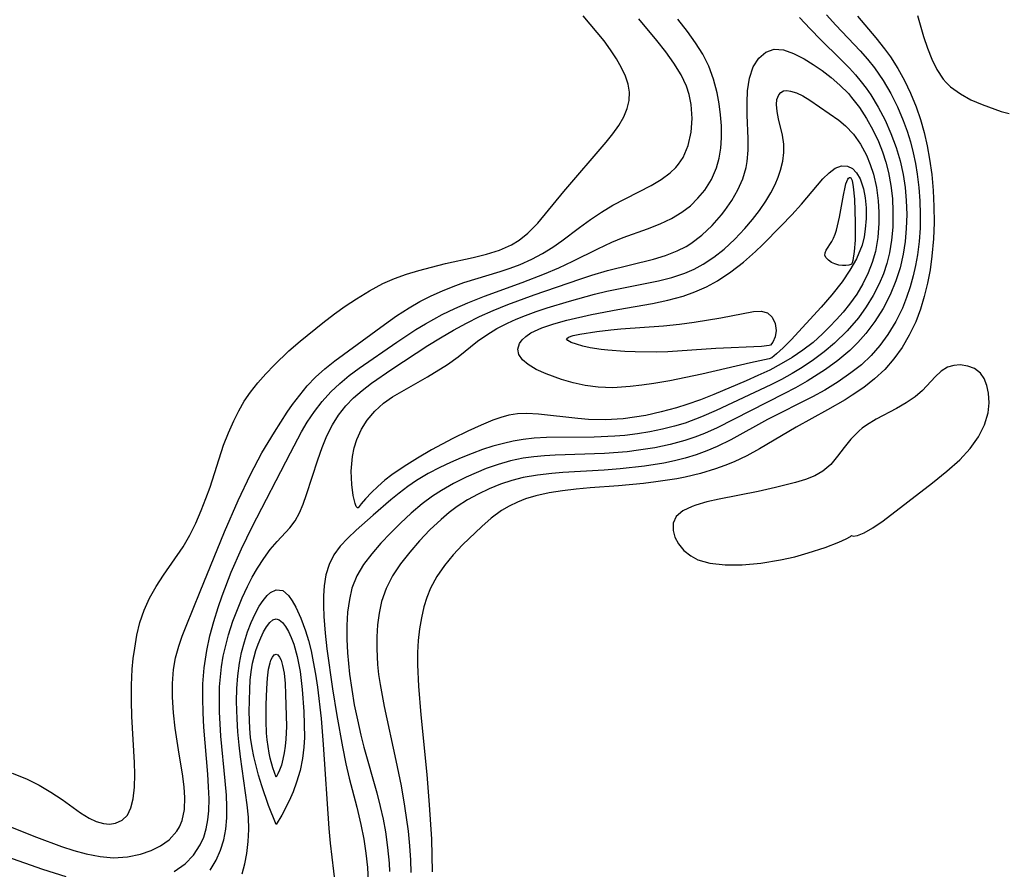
# Model space of a CAD drawing. Header units: inches. Extents: x 1073367 to 1082519, y 1569854 to 1574957.
# Tile 27 of 256: x 1074207 to 1074327, y 1573109 to 1573212. Entities that reach past the tile are written whole.
import ezdxf

# ---------------------------------------------------------------- set-up
doc = ezdxf.new("R2010")
doc.units = ezdxf.units.IN
doc.header["$MEASUREMENT"] = 0
doc.layers.add('CGG_CurvaNivelLidar_v1', color=7, linetype='Continuous', lineweight=30, true_color=0x008008)

msp = doc.modelspace()

# ---------------------------------------------------------------- linework, layer by layer
at = {"layer": 'CGG_CurvaNivelLidar_v1'}
for points in [[(1074305.4801, 1573212.7106, 64), (1074306.6045, 1573211.4644, 64), (1074309.5712, 1573208.3372, 64), (1074310.471, 1573207.3202, 64), (1074311.3211, 1573206.2661, 64), (1074312.3784, 1573204.7459, 64), (1074313.3198, 1573203.1456, 64), (1074314.1208, 1573201.5454, 64), (1074314.8169, 1573199.8912, 64), (1074315.2751, 1573198.5895, 64), (1074315.6737, 1573197.2642, 64), (1074316.0189, 1573195.9205, 64), (1074316.2963, 1573194.6447, 64), (1074316.5227, 1573193.3574, 64), (1074316.7262, 1573191.7219, 64), (1074316.8452, 1573190.0776, 64), (1074316.8875, 1573188.4288, 64), (1074316.8551, 1573186.7815, 64), (1074316.7442, 1573185.1418, 64), (1074316.5457, 1573183.5257, 64), (1074316.314, 1573182.2401, 64), (1074316.024, 1573180.97, 64), (1074315.657, 1573179.636, 64), (1074315.2259, 1573178.3282, 64), (1074314.721, 1573177.0545, 64), (1074313.9048, 1573175.3951, 64), (1074312.9489, 1573173.8211, 64), (1074311.9787, 1573172.4918, 64), (1074310.8944, 1573171.2595, 64), (1074309.7153, 1573170.1609, 64), (1074308.4433, 1573169.1504, 64), (1074306.8854, 1573168.0645, 64), (1074305.2542, 1573167.0649, 64), (1074303.7567, 1573166.2495, 64), (1074298.2771, 1573163.4844, 64), (1074293.8205, 1573161.029, 64), (1074292.1791, 1573160.2107, 64), (1074290.9027, 1573159.6656, 64), (1074289.5964, 1573159.1883, 64), (1074288.2633, 1573158.7785, 64), (1074286.9813, 1573158.4535, 64), (1074285.6814, 1573158.1819, 64), (1074283.3429, 1573157.8094, 64), (1074280.3695, 1573157.4881, 64), (1074278.4174, 1573157.3424, 64), (1074273.3834, 1573157.0498, 64), (1074272.0717, 1573156.9386, 64), (1074270.3046, 1573156.7325, 64), (1074268.5688, 1573156.4246, 64), (1074267.176, 1573156.0676, 64), (1074265.8137, 1573155.6193, 64), (1074264.4301, 1573155.0639, 64), (1074263.087, 1573154.4239, 64), (1074261.7913, 1573153.7012, 64), (1074260.553, 1573152.8929, 64), (1074259.5771, 1573152.1591, 64), (1074258.5715, 1573151.3217, 64), (1074257.2283, 1573150.0608, 64), (1074255.9611, 1573148.7257, 64), (1074254.7657, 1573147.3413, 64), (1074253.6615, 1573145.9328, 64), (1074252.6809, 1573144.4723, 64), (1074251.8841, 1573142.9321, 64), (1074251.3323, 1573141.3244, 64), (1074251.0304, 1573139.9362, 64), (1074250.8429, 1573138.5064, 64), (1074250.7521, 1573137.0461, 64), (1074250.7462, 1573135.564, 64), (1074250.8518, 1573133.6707, 64), (1074250.9843, 1573132.4634, 64), (1074251.1606, 1573131.2532, 64), (1074251.663, 1573128.5666, 64), (1074253.0743, 1573122.0049, 64), (1074253.7038, 1573118.9101, 64), (1074254.133, 1573116.447, 64), (1074254.5594, 1573113.3905, 64), (1074254.7332, 1573111.6327, 64), (1074254.8483, 1573109.8748, 64), (1074254.8961, 1573108.388, 64)], [(1074202.7128, 1573115.2947, 64), (1074209.3745, 1573112.6525, 64), (1074212.3981, 1573111.5222, 64), (1074213.9022, 1573111.032, 64), (1074215.3988, 1573110.6244, 64), (1074217.0819, 1573110.2992, 64), (1074218.7378, 1573110.1614, 64), (1074220.4116, 1573110.2572, 64), (1074222.0078, 1573110.5817, 64), (1074223.2897, 1573111.0292, 64), (1074224.4605, 1573111.6213, 64), (1074225.4869, 1573112.3543, 64), (1074226.4363, 1573113.3856, 64), (1074226.754, 1573113.9078, 64), (1074227.0844, 1573114.7049, 64), (1074227.3595, 1573116.0345, 64), (1074227.4134, 1573117.4752, 64), (1074227.3215, 1573118.7636, 64), (1074227.1449, 1573120.0965, 64), (1074226.6201, 1573123.3127, 64), (1074226.2353, 1573125.9169, 64), (1074226.018, 1573127.8018, 64), (1074225.8905, 1573129.6846, 64), (1074225.8885, 1573131.3788, 64), (1074226.0252, 1573133.0518, 64), (1074226.282, 1573134.5034, 64), (1074226.6606, 1573135.9259, 64), (1074227.0802, 1573137.1456, 64), (1074227.5554, 1573138.3532, 64), (1074229.2813, 1573142.5411, 64), (1074232.2159, 1573149.8153, 64), (1074233.8941, 1573153.6241, 64), (1074235.3818, 1573156.7972, 64), (1074236.7882, 1573159.4177, 64), (1074238.2979, 1573161.9637, 64), (1074239.8451, 1573164.3677, 64), (1074240.5006, 1573165.3017, 64), (1074241.3777, 1573166.4693, 64), (1074242.303, 1573167.5845, 64), (1074243.2931, 1573168.6305, 64), (1074244.4358, 1573169.6608, 64), (1074245.644, 1573170.6285, 64), (1074251.6931, 1573175.0625, 64), (1074253.1649, 1573176.109, 64), (1074254.6763, 1573177.0931, 64), (1074255.9957, 1573177.8476, 64), (1074257.3542, 1573178.5351, 64), (1074258.7447, 1573179.1602, 64), (1074260.0369, 1573179.6779, 64), (1074261.3471, 1573180.1449, 64), (1074265.7626, 1573181.4948, 64), (1074266.9866, 1573181.9071, 64), (1074268.1897, 1573182.3631, 64), (1074269.6058, 1573182.9867, 64), (1074270.9247, 1573183.6767, 64), (1074272.1867, 1573184.4507, 64), (1074273.2862, 1573185.2221, 64), (1074275.4301, 1573186.8469, 64), (1074276.7494, 1573187.8061, 64), (1074278.1032, 1573188.7149, 64), (1074279.4918, 1573189.5527, 64), (1074284.1395, 1573191.9625, 64), (1074285.3595, 1573192.6927, 64), (1074286.4577, 1573193.5054, 64), (1074287.1234, 1573194.141, 64), (1074287.482, 1573194.566, 64), (1074288.0167, 1573195.3808, 64), (1074288.6419, 1573196.8452, 64), (1074289.0099, 1573198.4394, 64), (1074289.1372, 1573200.1096, 64), (1074289.0166, 1573201.8087, 64), (1074288.7609, 1573203.032, 64), (1074288.4299, 1573204.0471, 64), (1074287.7803, 1573205.4369, 64), (1074286.917, 1573206.8437, 64), (1074285.9233, 1573208.2223, 64), (1074284.8483, 1573209.5924, 64), (1074282.6573, 1573212.2447, 64)], [(1074206.3938, 1573120.4539, 64.5), (1074208.1315, 1573119.7675, 64.5), (1074209.6654, 1573119.0017, 64.5), (1074211.115, 1573118.1458, 64.5), (1074212.4716, 1573117.2351, 64.5), (1074214.6905, 1573115.6256, 64.5), (1074215.7518, 1573114.969, 64.5), (1074216.6319, 1573114.5675, 64.5), (1074217.4968, 1573114.3231, 64.5), (1074218.2475, 1573114.2561, 64.5), (1074218.9766, 1573114.3564, 64.5), (1074219.7805, 1573114.7214, 64.5), (1074220.4122, 1573115.3393, 64.5), (1074220.8494, 1573116.2388, 64.5), (1074221.1095, 1573117.3499, 64.5), (1074221.2593, 1573118.7454, 64.5), (1074221.3017, 1573120.2823, 64.5), (1074221.267, 1573121.7399, 64.5), (1074220.9724, 1573127.3422, 64.5), (1074220.9181, 1573129.2523, 64.5), (1074220.9194, 1573131.1598, 64.5), (1074221.0049, 1573133.0957, 64.5), (1074221.1289, 1573134.3973, 64.5), (1074221.3006, 1573135.6817, 64.5), (1074221.5768, 1573137.2662, 64.5), (1074221.9437, 1573138.806, 64.5), (1074222.4377, 1573140.2858, 64.5), (1074223.115, 1573141.752, 64.5), (1074223.9188, 1573143.1579, 64.5), (1074224.8071, 1573144.5333, 64.5), (1074227.1892, 1573147.9825, 64.5), (1074228.0032, 1573149.3978, 64.5), (1074228.734, 1573150.8837, 64.5), (1074229.4025, 1573152.4206, 64.5), (1074229.9753, 1573153.872, 64.5), (1074230.472, 1573155.2655, 64.5), (1074232.1226, 1573160.3725, 64.5), (1074232.7033, 1573161.8619, 64.5), (1074233.3543, 1573163.3152, 64.5), (1074233.9677, 1573164.5295, 64.5), (1074234.6393, 1573165.7016, 64.5), (1074235.3821, 1573166.8191, 64.5), (1074236.2776, 1573167.9603, 64.5), (1074237.2438, 1573169.0443, 64.5), (1074238.2524, 1573170.0927, 64.5), (1074240.0679, 1573171.8483, 64.5), (1074241.4326, 1573173.0114, 64.5), (1074244.1984, 1573175.2566, 64.5), (1074245.5931, 1573176.3406, 64.5), (1074246.9289, 1573177.2786, 64.5), (1074248.2961, 1573178.1716, 64.5), (1074249.8777, 1573179.1515, 64.5), (1074251.5123, 1573180.0349, 64.5), (1074252.9247, 1573180.648, 64.5), (1074254.3875, 1573181.1708, 64.5), (1074255.8846, 1573181.6272, 64.5), (1074257.4015, 1573182.0373, 64.5), (1074259.1297, 1573182.4617, 64.5), (1074262.4895, 1573183.2005, 64.5), (1074264.1171, 1573183.607, 64.5), (1074265.6757, 1573184.1037, 64.5), (1074267.1338, 1573184.7471, 64.5), (1074268.0736, 1573185.3157, 64.5), (1074269.1282, 1573186.1582, 64.5), (1074270.3313, 1573187.3933, 64.5), (1074273.503, 1573191.2407, 64.5), (1074278.6809, 1573197.2421, 64.5), (1074279.4918, 1573198.2564, 64.5), (1074280.2133, 1573199.2793, 64.5), (1074280.8092, 1573200.3191, 64.5), (1074281.219, 1573201.3129, 64.5), (1074281.4609, 1573202.3181, 64.5), (1074281.5079, 1573203.3244, 64.5), (1074281.3461, 1573204.3047, 64.5), (1074281.0119, 1573205.2834, 64.5), (1074280.5468, 1573206.2684, 64.5), (1074279.9244, 1573207.3624, 64.5), (1074279.2063, 1573208.4619, 64.5), (1074278.4049, 1573209.5553, 64.5), (1074277.5822, 1573210.5765, 64.5), (1074275.8539, 1573212.5988, 64.5)], [(1074226.0858, 1573108.5102, 63.5), (1074227.4277, 1573109.438, 63.5), (1074228.4645, 1573110.4949, 63.5), (1074229.2815, 1573111.7269, 63.5), (1074229.7076, 1573112.6801, 63.5), (1074230.0146, 1573113.6967, 63.5), (1074230.208, 1573114.7657, 63.5), (1074230.3098, 1573115.8776, 63.5), (1074230.3427, 1573117.3188, 63.5), (1074230.2989, 1573118.8014, 63.5), (1074230.203, 1573120.314, 63.5), (1074229.7287, 1573126.0564, 63.5), (1074229.6295, 1573127.8126, 63.5), (1074229.5808, 1573129.5665, 63.5), (1074229.6024, 1573131.3133, 63.5), (1074229.7406, 1573133.2581, 63.5), (1074230.0636, 1573135.3881, 63.5), (1074230.4495, 1573137.1516, 63.5), (1074230.9193, 1573138.8998, 63.5), (1074231.4591, 1573140.6328, 63.5), (1074231.9507, 1573142.0512, 63.5), (1074233.0541, 1573144.9026, 63.5), (1074234.3036, 1573147.7506, 63.5), (1074235.6121, 1573150.416, 63.5), (1074240.2485, 1573159.4354, 63.5), (1074241.6068, 1573161.9829, 63.5), (1074242.2883, 1573163.1466, 63.5), (1074243.162, 1573164.4563, 63.5), (1074244.1224, 1573165.6984, 63.5), (1074245.1726, 1573166.8628, 63.5), (1074246.2532, 1573167.8871, 63.5), (1074247.4018, 1573168.8462, 63.5), (1074248.602, 1573169.7543, 63.5), (1074253.1828, 1573172.8916, 63.5), (1074255.5086, 1573174.4222, 63.5), (1074256.6798, 1573175.1424, 63.5), (1074258.7159, 1573176.2565, 63.5), (1074260.2613, 1573177.0051, 63.5), (1074261.8366, 1573177.6997, 63.5), (1074263.8568, 1573178.503, 63.5), (1074268.441, 1573180.1521, 63.5), (1074271.1805, 1573181.2053, 63.5), (1074272.9086, 1573181.9517, 63.5), (1074274.6026, 1573182.7423, 63.5), (1074277.6488, 1573184.2623, 63.5), (1074279.3425, 1573185.0521, 63.5), (1074280.7328, 1573185.6163, 63.5), (1074283.6992, 1573186.704, 63.5), (1074285.226, 1573187.3036, 63.5), (1074286.6047, 1573187.947, 63.5), (1074287.887, 1573188.7071, 63.5), (1074288.9147, 1573189.5031, 63.5), (1074289.8384, 1573190.4047, 63.5), (1074290.6548, 1573191.3948, 63.5), (1074291.487, 1573192.7006, 63.5), (1074292.1067, 1573194.1109, 63.5), (1074292.4196, 1573195.2854, 63.5), (1074292.6032, 1573196.5095, 63.5), (1074292.6861, 1573197.7706, 63.5), (1074292.6818, 1573199.239, 63.5), (1074292.5893, 1573200.5689, 63.5), (1074292.4169, 1573201.9027, 63.5), (1074292.1675, 1573203.2302, 63.5), (1074291.7342, 1573204.8868, 63.5), (1074291.1401, 1573206.4934, 63.5), (1074290.4091, 1573207.9421, 63.5), (1074289.54, 1573209.3387, 63.5), (1074288.5687, 1573210.6956, 63.5), (1074287.3855, 1573212.1963, 63.5)], [(1074302.2067, 1573212.3955, 63.5), (1074303.4828, 1573211.0287, 63.5), (1074304.7932, 1573209.6935, 63.5), (1074307.1385, 1573207.3949, 63.5), (1074308.2785, 1573206.2263, 63.5), (1074309.0053, 1573205.425, 63.5), (1074309.6965, 1573204.5961, 63.5), (1074310.2892, 1573203.8118, 63.5), (1074310.8471, 1573203.0018, 63.5), (1074311.7713, 1573201.4867, 63.5), (1074312.5957, 1573199.9102, 63.5), (1074313.318, 1573198.281, 63.5), (1074313.9436, 1573196.5682, 63.5), (1074314.4179, 1573194.9527, 63.5), (1074314.7856, 1573193.3096, 63.5), (1074315.0266, 1573191.7368, 63.5), (1074315.1715, 1573190.1511, 63.5), (1074315.228, 1573188.438, 63.5), (1074315.1838, 1573186.7274, 63.5), (1074315.0478, 1573185.1513, 63.5), (1074314.8072, 1573183.5934, 63.5), (1074314.4178, 1573181.9514, 63.5), (1074313.901, 1573180.347, 63.5), (1074313.2114, 1573178.6742, 63.5), (1074312.3542, 1573177.0141, 63.5), (1074311.3633, 1573175.4323, 63.5), (1074310.2462, 1573173.9409, 63.5), (1074309.2999, 1573172.8699, 63.5), (1074308.2948, 1573171.8931, 63.5), (1074306.8634, 1573170.6861, 63.5), (1074305.3447, 1573169.5674, 63.5), (1074303.1356, 1573168.1623, 63.5), (1074301.715, 1573167.3617, 63.5), (1074300.2704, 1573166.5971, 63.5), (1074292.1699, 1573162.4923, 63.5), (1074290.6432, 1573161.7967, 63.5), (1074289.4618, 1573161.3344, 63.5), (1074288.2567, 1573160.9316, 63.5), (1074286.4427, 1573160.4428, 63.5), (1074284.594, 1573160.0577, 63.5), (1074282.602, 1573159.7412, 63.5), (1074281.2241, 1573159.5751, 63.5), (1074278.4503, 1573159.354, 63.5), (1074272.4799, 1573159.1582, 63.5), (1074271.161, 1573159.0803, 63.5), (1074269.852, 1573158.9551, 63.5), (1074268.5565, 1573158.766, 63.5), (1074267.0387, 1573158.4414, 63.5), (1074265.5445, 1573158.0189, 63.5), (1074264.0746, 1573157.5126, 63.5), (1074262.8342, 1573157.0186, 63.5), (1074261.6151, 1573156.4746, 63.5), (1074260.0922, 1573155.7099, 63.5), (1074258.6191, 1573154.8661, 63.5), (1074257.5314, 1573154.1588, 63.5), (1074256.2701, 1573153.2176, 63.5), (1074254.9304, 1573152.0843, 63.5), (1074253.6494, 1573150.8931, 63.5), (1074252.4197, 1573149.669, 63.5), (1074251.2386, 1573148.4232, 63.5), (1074250.1371, 1573147.1585, 63.5), (1074249.1528, 1573145.8649, 63.5), (1074248.312, 1573144.4623, 63.5), (1074247.7359, 1573142.9649, 63.5), (1074247.4198, 1573141.5817, 63.5), (1074247.2134, 1573140.0286, 63.5), (1074247.1141, 1573138.4203, 63.5), (1074247.106, 1573136.7723, 63.5), (1074247.1804, 1573135.0968, 63.5), (1074247.4366, 1573132.4985, 63.5), (1074247.7011, 1573130.6453, 63.5), (1074248.0234, 1573128.7881, 63.5), (1074248.3978, 1573126.9318, 63.5), (1074248.8234, 1573125.0807, 63.5), (1074249.1954, 1573123.6251, 63.5), (1074250.754, 1573118.0656, 63.5), (1074251.1813, 1573116.3891, 63.5), (1074251.5182, 1573114.8587, 63.5), (1074251.8009, 1573113.3215, 63.5), (1074252.0723, 1573111.4052, 63.5), (1074252.2558, 1573109.4875, 63.5), (1074252.3152, 1573108.4884, 63.5)], [(1074309.2279, 1573212.5725, 64.5), (1074311.4656, 1573209.9332, 64.5), (1074312.5476, 1573208.5897, 64.5), (1074313.2642, 1573207.6028, 64.5), (1074314.1592, 1573206.1982, 64.5), (1074314.9704, 1573204.7312, 64.5), (1074315.699, 1573203.2109, 64.5), (1074316.3872, 1573201.5152, 64.5), (1074316.9039, 1573199.9729, 64.5), (1074317.3427, 1573198.398, 64.5), (1074317.7122, 1573196.7977, 64.5), (1074318.0158, 1573195.1775, 64.5), (1074318.2785, 1573193.3201, 64.5), (1074318.4553, 1573191.3675, 64.5), (1074318.5442, 1573189.4052, 64.5), (1074318.5534, 1573187.44, 64.5), (1074318.4817, 1573185.4787, 64.5), (1074318.2984, 1573183.3487, 64.5), (1074318.0676, 1573181.7012, 64.5), (1074317.7607, 1573180.074, 64.5), (1074317.3757, 1573178.4738, 64.5), (1074316.9049, 1573176.9097, 64.5), (1074316.3341, 1573175.3932, 64.5), (1074315.5478, 1573173.7433, 64.5), (1074314.675, 1573172.2555, 64.5), (1074313.6818, 1573170.8576, 64.5), (1074312.5596, 1573169.5701, 64.5), (1074311.3293, 1573168.4326, 64.5), (1074309.9959, 1573167.3954, 64.5), (1074308.5899, 1573166.4329, 64.5), (1074307.7479, 1573165.8995, 64.5), (1074305.6143, 1573164.6637, 64.5), (1074301.7674, 1573162.5522, 64.5), (1074297.3106, 1573159.9123, 64.5), (1074295.7928, 1573159.0738, 64.5), (1074294.2334, 1573158.3237, 64.5), (1074293.1177, 1573157.877, 64.5), (1074291.9761, 1573157.4801, 64.5), (1074290.1577, 1573156.9349, 64.5), (1074288.2973, 1573156.4805, 64.5), (1074287.2682, 1573156.2751, 64.5), (1074284.7251, 1573155.8847, 64.5), (1074283.2092, 1573155.7105, 64.5), (1074280.1605, 1573155.4351, 64.5), (1074276.7302, 1573155.1688, 64.5), (1074275.0322, 1573155.0143, 64.5), (1074273.3567, 1573154.8173, 64.5), (1074271.7144, 1573154.5566, 64.5), (1074270.1188, 1573154.2065, 64.5), (1074268.8586, 1573153.8296, 64.5), (1074267.8646, 1573153.4421, 64.5), (1074266.8712, 1573152.9605, 64.5), (1074265.9264, 1573152.4005, 64.5), (1074264.6891, 1573151.4934, 64.5), (1074263.5219, 1573150.4814, 64.5), (1074261.202, 1573148.2266, 64.5), (1074260.056, 1573147.0036, 64.5), (1074258.9941, 1573145.7186, 64.5), (1074258.0693, 1573144.3704, 64.5), (1074257.3026, 1573142.9525, 64.5), (1074256.8552, 1573141.8484, 64.5), (1074256.4982, 1573140.6993, 64.5), (1074256.1878, 1573139.3696, 64.5), (1074255.96, 1573138.0048, 64.5), (1074255.8066, 1573136.6131, 64.5), (1074255.7205, 1573135.1409, 64.5), (1074255.7046, 1573133.6529, 64.5), (1074255.8169, 1573131.0389, 64.5), (1074256.1083, 1573127.5353, 64.5), (1074256.8656, 1573120.2805, 64.5), (1074257.1493, 1573116.6197, 64.5), (1074257.3963, 1573112.4208, 64.5), (1074257.4971, 1573108.4358, 64.5)], [(1074316.5459, 1573212.6468, 65), (1074317.2937, 1573210.073, 65), (1074317.7527, 1573208.69, 65), (1074318.2801, 1573207.3398, 65), (1074318.906, 1573206.0641, 65), (1074319.6678, 1573204.9104, 65), (1074320.0317, 1573204.4823, 65), (1074320.5752, 1573203.9546, 65), (1074321.7572, 1573203.0963, 65), (1074323.0533, 1573202.4023, 65), (1074324.3965, 1573201.824, 65), (1074326.7303, 1573200.9784, 65), (1074327.7127, 1573200.7249, 65)], [(1074230.5023, 1573108.6695, 63), (1074231.2234, 1573109.8846, 63), (1074231.7533, 1573111.0882, 63), (1074232.1458, 1573112.3495, 63), (1074232.4002, 1573113.6567, 63), (1074232.5184, 1573115.0012, 63), (1074232.5293, 1573116.3752, 63), (1074232.4655, 1573117.7731, 63), (1074232.3228, 1573119.5254, 63), (1074231.7892, 1573124.9421, 63), (1074231.625, 1573127.9155, 63), (1074231.6025, 1573129.4452, 63), (1074231.6391, 1573130.9675, 63), (1074231.7216, 1573132.1765, 63), (1074231.8598, 1573133.3755, 63), (1074232.0853, 1573134.6943, 63), (1074232.378, 1573135.9969, 63), (1074232.7273, 1573137.2825, 63), (1074233.2558, 1573138.931, 63), (1074233.7924, 1573140.3779, 63), (1074234.3802, 1573141.7879, 63), (1074235.0139, 1573143.1536, 63), (1074235.6079, 1573144.3108, 63), (1074236.2375, 1573145.416, 63), (1074236.9973, 1573146.5956, 63), (1074237.7941, 1573147.6819, 63), (1074238.6163, 1573148.6597, 63), (1074240.168, 1573150.2985, 63), (1074240.8367, 1573151.1598, 63), (1074241.3688, 1573152.1215, 63), (1074241.8112, 1573153.1923, 63), (1074242.2089, 1573154.3463, 63), (1074243.5667, 1573158.579, 63), (1074244.1014, 1573160.0921, 63), (1074244.6745, 1573161.488, 63), (1074245.3526, 1573162.8335, 63), (1074246.1126, 1573164.0265, 63), (1074246.995, 1573165.14, 63), (1074247.9397, 1573166.1148, 63), (1074248.9722, 1573167.0207, 63), (1074250.1267, 1573167.9101, 63), (1074252.5745, 1573169.5983, 63), (1074256.9627, 1573172.477, 63), (1074258.5225, 1573173.4399, 63), (1074260.0766, 1573174.3452, 63), (1074261.6569, 1573175.2069, 63), (1074263.2639, 1573176.0176, 63), (1074264.9003, 1573176.7662, 63), (1074266.7039, 1573177.4974, 63), (1074269.885, 1573178.6482, 63), (1074275.4735, 1573180.5827, 63), (1074276.915, 1573181.0534, 63), (1074278.8366, 1573181.6165, 63), (1074284.4101, 1573183.0012, 63), (1074285.8862, 1573183.4537, 63), (1074287.2997, 1573184.0037, 63), (1074288.3864, 1573184.552, 63), (1074288.949, 1573184.8948, 63), (1074290.3188, 1573185.9166, 63), (1074291.5685, 1573187.0921, 63), (1074292.7036, 1573188.384, 63), (1074293.1108, 1573188.9081, 63), (1074293.9654, 1573190.1424, 63), (1074294.704, 1573191.4307, 63), (1074295.2983, 1573192.7701, 63), (1074295.7119, 1573194.1602, 63), (1074295.84, 1573194.8795, 63), (1074295.9543, 1573196.2726, 63), (1074295.9514, 1573197.6892, 63), (1074295.8231, 1573200.5381, 63), (1074295.8035, 1573202.0418, 63), (1074295.8754, 1573203.4913, 63), (1074296.1142, 1573205.0321, 63), (1074296.5654, 1573206.3841, 63), (1074297.2396, 1573207.4414, 63), (1074298.108, 1573208.1885, 63), (1074299.1235, 1573208.5506, 63), (1074300.2541, 1573208.4688, 63), (1074301.475, 1573208.0339, 63), (1074302.772, 1573207.3568, 63), (1074303.8562, 1573206.6956, 63), (1074304.958, 1573205.9458, 63), (1074306.0524, 1573205.1103, 63), (1074307.114, 1573204.186, 63), (1074308.139, 1573203.1401, 63), (1074308.534, 1573202.6837, 63), (1074309.4847, 1573201.4483, 63), (1074310.3504, 1573200.1312, 63), (1074311.128, 1573198.747, 63), (1074311.8083, 1573197.3054, 63), (1074312.2882, 1573196.0773, 63), (1074312.6925, 1573194.8207, 63), (1074313.0186, 1573193.5412, 63), (1074313.3045, 1573191.9754, 63), (1074313.4834, 1573190.3935, 63), (1074313.5637, 1573188.8055, 63), (1074313.5312, 1573186.8962, 63), (1074313.3904, 1573185.3275, 63), (1074313.1322, 1573183.783, 63), (1074312.8071, 1573182.4905, 63), (1074312.3885, 1573181.2277, 63), (1074311.8795, 1573179.9999, 63), (1074311.145, 1573178.565, 63), (1074310.2982, 1573177.1901, 63), (1074309.3533, 1573175.8776, 63), (1074307.974, 1573174.2595, 63), (1074306.457, 1573172.7778, 63), (1074305.2083, 1573171.7244, 63), (1074303.8971, 1573170.7384, 63), (1074302.5303, 1573169.8219, 63), (1074301.2805, 1573169.0719, 63), (1074299.9995, 1573168.3698, 63), (1074298.6958, 1573167.7065, 63), (1074292.0384, 1573164.5709, 63), (1074290.2563, 1573163.7962, 63), (1074288.2771, 1573163.0604, 63), (1074286.9922, 1573162.6748, 63), (1074285.5008, 1573162.3021, 63), (1074283.9906, 1573161.9936, 63), (1074282.466, 1573161.7445, 63), (1074280.9305, 1573161.5531, 63), (1074279.7067, 1573161.4426, 63), (1074277.2072, 1573161.3255, 63), (1074271.3873, 1573161.2943, 63), (1074269.8878, 1573161.2121, 63), (1074268.5537, 1573161.0648, 63), (1074267.3525, 1573160.8581, 63), (1074266.1623, 1573160.5886, 63), (1074264.8784, 1573160.2348, 63), (1074263.6068, 1573159.8271, 63), (1074262.3485, 1573159.3723, 63), (1074261.0278, 1573158.8432, 63), (1074259.7262, 1573158.2718, 63), (1074258.4468, 1573157.6611, 63), (1074256.9969, 1573156.9003, 63), (1074255.6013, 1573156.0649, 63), (1074254.5215, 1573155.3209, 63), (1074253.4808, 1573154.5287, 63), (1074252.4704, 1573153.7047, 63), (1074250.3204, 1573151.8486, 63), (1074248.2571, 1573150.0201, 63), (1074247.2285, 1573149.0635, 63), (1074246.2998, 1573148.0785, 63), (1074245.5243, 1573147.0147, 63), (1074244.9554, 1573145.8539, 63), (1074244.5659, 1573144.5925, 63), (1074244.3364, 1573143.2539, 63), (1074244.2541, 1573142.0477, 63), (1074244.2543, 1573140.8059, 63), (1074244.311, 1573139.5342, 63), (1074244.4721, 1573137.5018, 63), (1074244.6907, 1573135.5725, 63), (1074245.373, 1573130.7242, 63), (1074245.8997, 1573127.4621, 63), (1074246.5729, 1573123.6661, 63), (1074246.9876, 1573121.6075, 63), (1074247.4059, 1573119.8357, 63), (1074248.3136, 1573116.3164, 63), (1074248.8152, 1573114.2037, 63), (1074249.1618, 1573112.4271, 63), (1074249.4259, 1573110.7064, 63), (1074249.6145, 1573108.9881, 63), (1074249.7135, 1573107.2784, 63)], [(1074234.3765, 1573108.2205, 62.5), (1074234.699, 1573109.4293, 62.5), (1074234.9339, 1573110.6755, 62.5), (1074235.1094, 1573112.1218, 62.5), (1074235.179, 1573113.5956, 62.5), (1074235.1328, 1573115.0891, 62.5), (1074234.9952, 1573116.5996, 62.5), (1074234.164, 1573122.4526, 62.5), (1074233.9948, 1573123.8585, 62.5), (1074233.8468, 1573125.4675, 62.5), (1074233.75, 1573127.0788, 62.5), (1074233.7058, 1573129.1829, 62.5), (1074233.7436, 1573130.7594, 62.5), (1074233.8545, 1573132.3138, 62.5), (1074234.0527, 1573133.8348, 62.5), (1074234.3128, 1573135.152, 62.5), (1074234.6434, 1573136.4236, 62.5), (1074235.0333, 1573137.6386, 62.5), (1074235.4699, 1573138.7739, 62.5), (1074235.9468, 1573139.8229, 62.5), (1074236.4561, 1573140.7642, 62.5), (1074236.92, 1573141.4738, 62.5), (1074237.4007, 1573142.0594, 62.5), (1074237.8087, 1573142.4306, 62.5), (1074238.5232, 1573142.7774, 62.5), (1074239.3221, 1573142.6618, 62.5), (1074240.0194, 1573142.0606, 62.5), (1074240.4734, 1573141.4224, 62.5), (1074240.9127, 1573140.6426, 62.5), (1074241.523, 1573139.3088, 62.5), (1074242.0786, 1573137.7926, 62.5), (1074242.4383, 1573136.587, 62.5), (1074242.7567, 1573135.3225, 62.5), (1074243.036, 1573134.0124, 62.5), (1074243.3087, 1573132.4818, 62.5), (1074243.542, 1573130.9196, 62.5), (1074243.9834, 1573127.1135, 62.5), (1074244.2465, 1573123.9634, 62.5), (1074244.9348, 1573113.7398, 62.5), (1074245.1012, 1573111.9182, 62.5), (1074245.6821, 1573106.8355, 62.5)], [(1074205.7032, 1573110.3045, 63.5), (1074210.0685, 1573108.7844, 63.5), (1074212.9411, 1573107.8723, 63.5)]]:
    msp.add_polyline3d(points, dxfattribs=at)
for points in [[(1074248.5, 1573152.7218, 62.5), (1074248.3958, 1573152.7307, 62.5), (1074248.2678, 1573152.9218, 62.5), (1074248.1383, 1573153.2512, 62.5), (1074247.8913, 1573154.2374, 62.5), (1074247.7018, 1573155.5973, 62.5), (1074247.6423, 1573157.2175, 62.5), (1074247.7894, 1573158.9817, 62.5), (1074248.0029, 1573160.035, 62.5), (1074248.3244, 1573161.0723, 62.5), (1074248.8877, 1573162.3112, 62.5), (1074249.5773, 1573163.3929, 62.5), (1074250.5258, 1573164.5057, 62.5), (1074251.5914, 1573165.4674, 62.5), (1074252.6519, 1573166.2297, 62.5), (1074256.9448, 1573168.698, 62.5), (1074259.3605, 1573170.199, 62.5), (1074260.6477, 1573171.1045, 62.5), (1074263.0035, 1573173.0032, 62.5), (1074264.1396, 1573173.8057, 62.5), (1074265.3551, 1573174.5476, 62.5), (1074266.6406, 1573175.2227, 62.5), (1074267.7188, 1573175.713, 62.5), (1074268.8303, 1573176.1638, 62.5), (1074270.145, 1573176.6453, 62.5), (1074271.4866, 1573177.093, 62.5), (1074274.1889, 1573177.9011, 62.5), (1074277.2277, 1573178.7245, 62.5), (1074278.7611, 1573179.0903, 62.5), (1074285.0302, 1573180.3618, 62.5), (1074286.6579, 1573180.7834, 62.5), (1074288.2347, 1573181.3101, 62.5), (1074289.3755, 1573181.7996, 62.5), (1074290.469, 1573182.3769, 62.5), (1074291.7767, 1573183.2335, 62.5), (1074293.0055, 1573184.209, 62.5), (1074294.3192, 1573185.4346, 62.5), (1074295.5487, 1573186.7477, 62.5), (1074296.4552, 1573187.8201, 62.5), (1074297.3041, 1573188.921, 62.5), (1074298.0839, 1573190.0447, 62.5), (1074298.7043, 1573191.0571, 62.5), (1074299.2392, 1573192.0869, 62.5), (1074299.6047, 1573192.9561, 62.5), (1074299.8941, 1573193.8322, 62.5), (1074300.1426, 1573194.9147, 62.5), (1074300.2672, 1573195.9789, 62.5), (1074300.2622, 1573197.0061, 62.5), (1074300.1117, 1573198.0772, 62.5), (1074299.6319, 1573200.0604, 62.5), (1074299.4542, 1573200.9844, 62.5), (1074299.3888, 1573201.832, 62.5), (1074299.4463, 1573202.4372, 62.5), (1074299.6536, 1573202.995, 62.5), (1074299.9051, 1573203.2861, 62.5), (1074300.2328, 1573203.4627, 62.5), (1074300.6274, 1573203.5156, 62.5), (1074301.0794, 1573203.4602, 62.5), (1074301.8034, 1573203.2315, 62.5), (1074302.5912, 1573202.8545, 62.5), (1074303.4483, 1573202.3337, 62.5), (1074306.9697, 1573199.9153, 62.5), (1074307.7926, 1573199.2303, 62.5), (1074308.7531, 1573198.192, 62.5), (1074309.6028, 1573196.9876, 62.5), (1074310.3288, 1573195.649, 62.5), (1074310.803, 1573194.5139, 62.5), (1074311.1859, 1573193.3232, 62.5), (1074311.5436, 1573191.7244, 62.5), (1074311.7626, 1573190.0783, 62.5), (1074311.846, 1573188.725, 62.5), (1074311.8453, 1573187.366, 62.5), (1074311.7139, 1573185.6365, 62.5), (1074311.4184, 1573183.9358, 62.5), (1074311.0483, 1573182.6096, 62.5), (1074310.5609, 1573181.3247, 62.5), (1074309.9108, 1573179.9951, 62.5), (1074309.1479, 1573178.7264, 62.5), (1074308.287, 1573177.523, 62.5), (1074307.5006, 1573176.5666, 62.5), (1074306.6749, 1573175.6407, 62.5), (1074305.8487, 1573174.7569, 62.5), (1074304.9878, 1573173.8997, 62.5), (1074303.8306, 1573172.8765, 62.5), (1074302.5995, 1573171.9229, 62.5), (1074301.3025, 1573171.0421, 62.5), (1074299.9548, 1573170.2428, 62.5), (1074298.5595, 1573169.5105, 62.5), (1074297.1337, 1573168.836, 62.5), (1074295.6853, 1573168.1967, 62.5), (1074291.7599, 1573166.5353, 62.5), (1074290.1317, 1573165.8975, 62.5), (1074288.4862, 1573165.3158, 62.5), (1074287.2142, 1573164.9177, 62.5), (1074285.3684, 1573164.4103, 62.5), (1074283.5091, 1573163.9934, 62.5), (1074282.1209, 1573163.7556, 62.5), (1074280.7296, 1573163.5832, 62.5), (1074278.5962, 1573163.4553, 62.5), (1074276.5144, 1573163.4989, 62.5), (1074275.2131, 1573163.5961, 62.5), (1074270.4157, 1573164.1421, 62.5), (1074269.0138, 1573164.2145, 62.5), (1074267.8928, 1573164.1784, 62.5), (1074266.8249, 1573164.0266, 62.5), (1074265.8368, 1573163.7523, 62.5), (1074264.8609, 1573163.39, 62.5), (1074263.45, 1573162.8125, 62.5), (1074261.8467, 1573162.0864, 62.5), (1074260.0247, 1573161.182, 62.5), (1074257.4174, 1573159.7805, 62.5), (1074255.7163, 1573158.7986, 62.5), (1074254.0883, 1573157.7832, 62.5), (1074252.5977, 1573156.7513, 62.5), (1074251.7482, 1573156.0943, 62.5), (1074250.868, 1573155.3306, 62.5), (1074250.115, 1573154.6046, 62.5), (1074249.3828, 1573153.8317, 62.5), (1074248.8578, 1573153.2242, 62.5)], [(1074298.5, 1573170.8816, 62), (1074296.2275, 1573170.3987, 62), (1074290.2953, 1573169.0028, 62), (1074288.3782, 1573168.5893, 62), (1074286.4178, 1573168.2083, 62), (1074284.4654, 1573167.8733, 62), (1074282.9929, 1573167.6554, 62), (1074281.579, 1573167.4874, 62), (1074279.485, 1573167.3545, 62), (1074277.6736, 1573167.4188, 62), (1074276.1281, 1573167.6276, 62), (1074274.6355, 1573167.9475, 62), (1074273.2114, 1573168.3509, 62), (1074271.3528, 1573169.0267, 62), (1074270.1606, 1573169.5812, 62), (1074269.1594, 1573170.1834, 62), (1074268.4759, 1573170.7638, 62), (1074268.0498, 1573171.3933, 62), (1074267.9331, 1573172.0552, 62), (1074268.1162, 1573172.7199, 62), (1074268.4354, 1573173.1775, 62), (1074268.8926, 1573173.6029, 62), (1074269.5132, 1573174.0188, 62), (1074270.8399, 1573174.6488, 62), (1074272.2924, 1573175.1466, 62), (1074273.8894, 1573175.5847, 62), (1074276.8931, 1573176.2817, 62), (1074280.0846, 1573176.8883, 62), (1074284.2891, 1573177.6076, 62), (1074286.1761, 1573178.0072, 62), (1074288.0228, 1573178.5127, 62), (1074289.4705, 1573179.028, 62), (1074290.8714, 1573179.6457, 62), (1074292.2168, 1573180.3698, 62), (1074293.8303, 1573181.4393, 62), (1074295.3612, 1573182.6429, 62), (1074296.8276, 1573183.9395, 62), (1074297.6766, 1573184.7421, 62), (1074299.9723, 1573187.0352, 62), (1074301.2353, 1573188.3728, 62), (1074302.4223, 1573189.7044, 62), (1074305.0099, 1573192.7575, 62), (1074305.7788, 1573193.5177, 62), (1074306.5437, 1573194.0694, 62), (1074307.3128, 1573194.3477, 62), (1074308.0481, 1573194.3232, 62), (1074308.6353, 1573194.0315, 62), (1074309.1411, 1573193.5161, 62), (1074309.5727, 1573192.7733, 62), (1074309.9721, 1573191.5761, 62), (1074310.1782, 1573190.4547, 62), (1074310.2848, 1573189.2386, 62), (1074310.291, 1573187.9583, 62), (1074310.1893, 1573186.6411, 62), (1074310.0446, 1573185.7037, 62), (1074309.7923, 1573184.7205, 62), (1074309.1099, 1573183.0402, 62), (1074308.3283, 1573181.6397, 62), (1074307.3774, 1573180.242, 62), (1074306.1318, 1573178.6754, 62), (1074304.8073, 1573177.1615, 62), (1074301.1791, 1573173.1868, 62), (1074300.197, 1573172.1947, 62), (1074299.3923, 1573171.4659, 62), (1074298.808, 1573171.0109, 62)], [(1074308.5, 1573182.405, 61.5), (1074308.4189, 1573182.3456, 61.5), (1074308.1877, 1573182.2779, 61.5), (1074307.845, 1573182.2257, 61.5), (1074307.4279, 1573182.2172, 61.5), (1074306.9677, 1573182.2782, 61.5), (1074306.5033, 1573182.4121, 61.5), (1074306.0681, 1573182.6106, 61.5), (1074305.6964, 1573182.8612, 61.5), (1074305.4234, 1573183.1501, 61.5), (1074305.2842, 1573183.4629, 61.5), (1074305.3021, 1573183.7865, 61.5), (1074305.4474, 1573184.1093, 61.5), (1074306.1104, 1573185.1658, 61.5), (1074306.3249, 1573185.5638, 61.5), (1074306.5211, 1573186.0287, 61.5), (1074306.6849, 1573186.522, 61.5), (1074307.0558, 1573188.102, 61.5), (1074307.53, 1573190.7861, 61.5), (1074307.7312, 1573191.7525, 61.5), (1074307.8441, 1573192.1733, 61.5), (1074308.0662, 1573192.7257, 61.5), (1074308.1679, 1573192.8681, 61.5), (1074308.2559, 1573192.9368, 61.5), (1074308.3435, 1573192.9494, 61.5), (1074308.4163, 1573192.9115, 61.5), (1074308.4934, 1573192.8107, 61.5), (1074308.5924, 1573192.5546, 61.5), (1074308.7326, 1573191.7903, 61.5), (1074308.8601, 1573190.3041, 61.5), (1074308.9807, 1573187.4747, 61.5), (1074308.9527, 1573185.3179, 61.5), (1074308.8584, 1573183.9412, 61.5), (1074308.6877, 1573182.8479, 61.5), (1074308.6038, 1573182.5655, 61.5), (1074308.5436, 1573182.4354, 61.5)], [(1074298.5, 1573172.4752, 61.5), (1074297.5442, 1573172.392, 61.5), (1074291.9996, 1573172.1323, 61.5), (1074286.1503, 1573171.7348, 61.5), (1074284.8, 1573171.6983, 61.5), (1074282.1978, 1573171.7257, 61.5), (1074280.9187, 1573171.7759, 61.5), (1074278.8587, 1573171.9099, 61.5), (1074278.074, 1573171.9934, 61.5), (1074276.7292, 1573172.2161, 61.5), (1074275.8249, 1573172.4187, 61.5), (1074275.0373, 1573172.6371, 61.5), (1074274.4078, 1573172.8616, 61.5), (1074273.9902, 1573173.0834, 61.5), (1074273.8538, 1573173.2939, 61.5), (1074274.0909, 1573173.5052, 61.5), (1074274.6565, 1573173.6976, 61.5), (1074275.4585, 1573173.8757, 61.5), (1074277.5147, 1573174.2014, 61.5), (1074279.2187, 1573174.4022, 61.5), (1074280.4634, 1573174.5128, 61.5), (1074285.6388, 1573174.8968, 61.5), (1074287.5922, 1573175.0928, 61.5), (1074289.3862, 1573175.3454, 61.5), (1074292.6151, 1573175.8728, 61.5), (1074296.5771, 1573176.6375, 61.5), (1074297.5077, 1573176.6732, 61.5), (1074298.2881, 1573176.4528, 61.5), (1074298.8781, 1573175.9222, 61.5), (1074299.2403, 1573175.1741, 61.5), (1074299.3498, 1573174.3333, 61.5), (1074299.2225, 1573173.5323, 61.5), (1074298.9481, 1573172.8917, 61.5), (1074298.66, 1573172.5411, 61.5)], [(1074308.5, 1573149.3862, 65), (1074308.7016, 1573149.2755, 65), (1074309.2467, 1573149.3728, 65), (1074310.0552, 1573149.6929, 65), (1074311.1281, 1573150.3058, 65), (1074312.3703, 1573151.1693, 65), (1074318.3647, 1573155.7887, 65), (1074320.123, 1573157.203, 65), (1074321.6953, 1573158.6, 65), (1074322.9619, 1573159.9444, 65), (1074323.9616, 1573161.36, 65), (1074324.7053, 1573162.8219, 65), (1074325.1493, 1573164.2968, 65), (1074325.2593, 1573165.5299, 65), (1074325.1719, 1573166.7071, 65), (1074324.9735, 1573167.6446, 65), (1074324.6538, 1573168.4715, 65), (1074324.1911, 1573169.1457, 65), (1074323.488, 1573169.6806, 65), (1074322.6512, 1573169.9989, 65), (1074321.7532, 1573170.1239, 65), (1074320.9658, 1573170.077, 65), (1074320.2148, 1573169.853, 65), (1074319.4275, 1573169.3534, 65), (1074318.6842, 1573168.6621, 65), (1074317.1506, 1573167.0347, 65), (1074316.2679, 1573166.2471, 65), (1074315.1836, 1573165.5074, 65), (1074313.9951, 1573164.8442, 65), (1074311.5238, 1573163.5472, 65), (1074310.3449, 1573162.8115, 65), (1074309.8174, 1573162.4194, 65), (1074309.4517, 1573162.1155, 65), (1074308.451, 1573161.1117, 65), (1074307.6074, 1573160.0632, 65), (1074306.8138, 1573159.0107, 65), (1074305.9875, 1573158.0286, 65), (1074305.043, 1573157.1958, 65), (1074304.0493, 1573156.6304, 65), (1074302.9266, 1573156.1948, 65), (1074301.7059, 1573155.8378, 65), (1074299.259, 1573155.2266, 65), (1074297.1668, 1573154.7268, 65), (1074292.4107, 1573153.7906, 65), (1074290.9242, 1573153.4608, 65), (1074289.5632, 1573153.0715, 65), (1074289.1287, 1573152.9155, 65), (1074287.9939, 1573152.3704, 65), (1074287.1904, 1573151.6703, 65), (1074286.8325, 1573150.8854, 65), (1074286.8022, 1573149.9993, 65), (1074287.0345, 1573149.1645, 65), (1074287.4837, 1573148.3403, 65), (1074288.1264, 1573147.5672, 65), (1074288.9499, 1573146.8901, 65), (1074289.8034, 1573146.4168, 65), (1074291.2812, 1573145.9891, 65), (1074293.1271, 1573145.7968, 65), (1074295.2268, 1573145.8136, 65), (1074297.4676, 1573146.0125, 65), (1074299.8621, 1573146.3961, 65), (1074301.6083, 1573146.793, 65), (1074303.2593, 1573147.252, 65), (1074305.3155, 1573147.9308, 65), (1074306.9658, 1573148.5748, 65), (1074307.858, 1573148.979, 65), (1074308.3918, 1573149.265, 65)], [(1074238.5, 1573114.1921, 62), (1074237.5998, 1573116.5258, 62), (1074236.7756, 1573118.9014, 62), (1074236.3702, 1573120.2246, 62), (1074235.7979, 1573122.4663, 62), (1074235.5849, 1573123.5428, 62), (1074235.4049, 1573124.7874, 62), (1074235.3113, 1573125.9005, 62), (1074235.2385, 1573127.9262, 62), (1074235.2965, 1573130.6905, 62), (1074235.3688, 1573131.7538, 62), (1074235.4811, 1573132.8017, 62), (1074235.6484, 1573133.8258, 62), (1074235.8318, 1573134.6244, 62), (1074236.0538, 1573135.3961, 62), (1074236.3075, 1573136.1345, 62), (1074236.6302, 1573136.9283, 62), (1074236.9787, 1573137.6506, 62), (1074237.3457, 1573138.2789, 62), (1074237.7255, 1573138.7834, 62), (1074238.1135, 1573139.1248, 62), (1074238.5056, 1573139.2529, 62), (1074238.895, 1573139.1292, 62), (1074239.2799, 1573138.7946, 62), (1074239.6549, 1573138.2977, 62), (1074240.0137, 1573137.6763, 62), (1074240.3492, 1573136.9588, 62), (1074240.6522, 1573136.1666, 62), (1074241.0831, 1573134.657, 62), (1074241.4367, 1573132.8086, 62), (1074241.6949, 1573130.6511, 62), (1074241.8737, 1573127.9438, 62), (1074241.9528, 1573124.8024, 62), (1074241.8935, 1573123.5992, 62), (1074241.7148, 1573122.2239, 62), (1074241.4161, 1573120.7855, 62), (1074241.0018, 1573119.3541, 62), (1074240.566, 1573118.1799, 62), (1074240.0919, 1573117.0945, 62), (1074239.1851, 1573115.3251, 62)], [(1074238.5, 1573119.9673, 61.5), (1074238.0939, 1573121.1189, 61.5), (1074237.7885, 1573122.2634, 61.5), (1074237.6571, 1573122.8787, 61.5), (1074237.4121, 1573124.4996, 61.5), (1074237.3369, 1573125.3302, 61.5), (1074237.2863, 1573126.7832, 61.5), (1074237.3055, 1573128.7686, 61.5), (1074237.3685, 1573130.7435, 61.5), (1074237.4518, 1573132.0196, 61.5), (1074237.5858, 1573133.1119, 61.5), (1074237.7714, 1573133.8995, 61.5), (1074237.8808, 1573134.2026, 61.5), (1074238.0715, 1573134.5881, 61.5), (1074238.2812, 1573134.8517, 61.5), (1074238.4999, 1573134.951, 61.5), (1074238.7167, 1573134.8521, 61.5), (1074238.9233, 1573134.5903, 61.5), (1074239.1086, 1573134.2065, 61.5), (1074239.3031, 1573133.5725, 61.5), (1074239.4754, 1573132.618, 61.5), (1074239.5964, 1573131.3796, 61.5), (1074239.6657, 1573130.084, 61.5), (1074239.7517, 1573126.1256, 61.5), (1074239.6883, 1573124.574, 61.5), (1074239.6123, 1573123.7572, 61.5), (1074239.5004, 1573122.9464, 61.5), (1074239.3435, 1573122.1498, 61.5), (1074239.1505, 1573121.4314, 61.5), (1074238.936, 1573120.8235, 61.5), (1074238.733, 1573120.3574, 61.5)]]:
    msp.add_polyline3d(points, close=True, dxfattribs=at)

doc.saveas('drawing.dxf')
